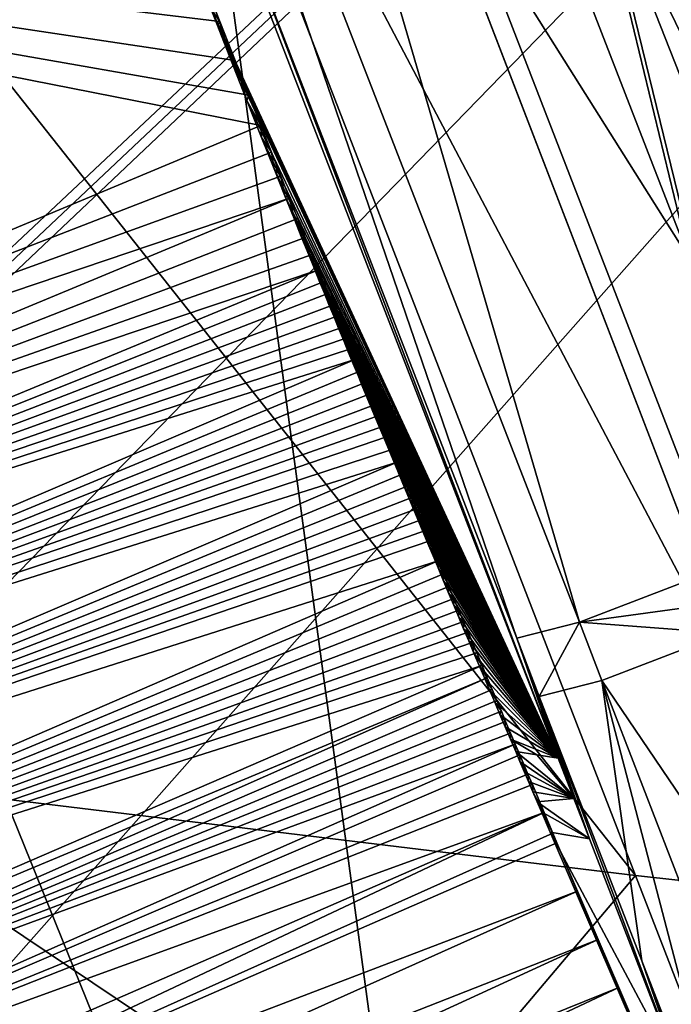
# Model space of a CAD drawing. Header units: millimetres. Extents: x -147 to 294, y -82 to 275.
# Tile 74 of 256: x 221.35 to 223.24, y 143.35 to 146.2. Entities that reach past the tile are written whole.
import ezdxf

# ---------------------------------------------------------------- set-up
doc = ezdxf.new("R2010")
doc.units = ezdxf.units.MM
doc.header["$LTSCALE"] = 67.506716
for name, color, linetype in [('3148', 7, 'CONTINUOUS'), ('3151', 7, 'CONTINUOUS'), ('3152', 7, 'CONTINUOUS'), ('3153', 7, 'CONTINUOUS'), ('3154', 7, 'CONTINUOUS'), ('3155', 7, 'CONTINUOUS'), ('3156', 7, 'CONTINUOUS'), ('3159', 7, 'CONTINUOUS'), ('3277', 7, 'CONTINUOUS'), ('3281', 7, 'CONTINUOUS'), ('3288', 7, 'CONTINUOUS'), ('3289', 7, 'CONTINUOUS'), ('3418', 7, 'CONTINUOUS'), ('3462', 7, 'CONTINUOUS'), ('3463', 7, 'CONTINUOUS'), ('3466', 7, 'CONTINUOUS'), ('3558', 7, 'CONTINUOUS'), ('3559', 7, 'CONTINUOUS'), ('3560', 7, 'CONTINUOUS'), ('3561', 7, 'CONTINUOUS'), ('3562', 7, 'CONTINUOUS'), ('4000', 7, 'CONTINUOUS'), ('762', 7, 'CONTINUOUS'), ('978', 7, 'CONTINUOUS')]:
    doc.layers.add(name, color=color, linetype=linetype)

msp = doc.modelspace()

# ---------------------------------------------------------------- linework, layer by layer
at = {"layer": '3148', "linetype": 'CONTINUOUS'}
for points in [[(221.9344, 146.1967, -29.302), (221.886, 146.3208, -29.3101), (221.9078, 146.2347, -29.2019), (221.9344, 146.1967, -29.302)], [(221.9272, 146.1852, -29.1994), (221.9344, 146.1967, -29.302), (221.9078, 146.2347, -29.2019), (221.9272, 146.1852, -29.1994)], [(221.9457, 146.1382, -29.1969), (221.9344, 146.1967, -29.302), (221.9272, 146.1852, -29.1994), (221.9457, 146.1382, -29.1969)], [(221.9786, 146.0839, -29.2944), (221.9344, 146.1967, -29.302), (221.9633, 146.0936, -29.1945), (221.9786, 146.0839, -29.2944)], [(221.9633, 146.0936, -29.1945), (221.9344, 146.1967, -29.302), (221.9457, 146.1382, -29.1969), (221.9633, 146.0936, -29.1945)], [(222.0129, 145.9679, -29.1876), (221.9786, 146.0839, -29.2944), (221.9633, 146.0936, -29.1945), (222.0129, 145.9679, -29.1876)], [(222.0181, 145.9834, -29.2874), (221.9786, 146.0839, -29.2944), (222.0129, 145.9679, -29.1876), (222.0181, 145.9834, -29.2874)], [(222.0528, 145.8953, -29.2811), (222.0181, 145.9834, -29.2874), (222.0129, 145.9679, -29.1876), (222.0528, 145.8953, -29.2811)], [(222.0553, 145.8608, -29.1815), (222.0528, 145.8953, -29.2811), (222.0129, 145.9679, -29.1876), (222.0553, 145.8608, -29.1815)], [(222.0836, 145.8176, -29.2754), (222.0528, 145.8953, -29.2811), (222.0553, 145.8608, -29.1815), (222.0836, 145.8176, -29.2754)], [(222.0917, 145.7695, -29.1761), (222.0836, 145.8176, -29.2754), (222.0553, 145.8608, -29.1815), (222.0917, 145.7695, -29.1761)], [(222.1112, 145.7481, -29.2702), (222.0836, 145.8176, -29.2754), (222.0917, 145.7695, -29.1761), (222.1112, 145.7481, -29.2702)], [(222.1228, 145.6916, -29.1714), (222.1112, 145.7481, -29.2702), (222.0917, 145.7695, -29.1761), (222.1228, 145.6916, -29.1714)], [(222.1364, 145.6849, -29.2655), (222.1112, 145.7481, -29.2702), (222.1228, 145.6916, -29.1714), (222.1364, 145.6849, -29.2655)], [(222.1495, 145.6253, -29.1673), (222.1364, 145.6849, -29.2655), (222.1228, 145.6916, -29.1714), (222.1495, 145.6253, -29.1673)], [(222.16, 145.6258, -29.2609), (222.1364, 145.6849, -29.2655), (222.1495, 145.6253, -29.1673), (222.16, 145.6258, -29.2609)], [(222.182, 145.5708, -29.2566), (222.16, 145.6258, -29.2609), (222.1495, 145.6253, -29.1673), (222.182, 145.5708, -29.2566)], [(222.1723, 145.5687, -29.1638), (222.182, 145.5708, -29.2566), (222.1495, 145.6253, -29.1673), (222.1723, 145.5687, -29.1638)], [(222.202, 145.5211, -29.2526), (222.182, 145.5708, -29.2566), (222.1723, 145.5687, -29.1638), (222.202, 145.5211, -29.2526)], [(222.1918, 145.5204, -29.1607), (222.202, 145.5211, -29.2526), (222.1723, 145.5687, -29.1638), (222.1918, 145.5204, -29.1607)], [(222.2084, 145.4794, -29.158), (222.202, 145.5211, -29.2526), (222.1918, 145.5204, -29.1607), (222.2084, 145.4794, -29.158)], [(222.22, 145.4767, -29.2491), (222.202, 145.5211, -29.2526), (222.2084, 145.4794, -29.158), (222.22, 145.4767, -29.2491)]]:
    msp.add_3dface(points, dxfattribs=at)
at = {"layer": '3151', "linetype": 'CONTINUOUS'}
for points in [[(222.9147, 144.0615, -28.9999), (221.9078, 146.2347, -29.2019), (222.0712, 146.2392, -29.1295), (222.9147, 144.0615, -28.9999)], [(221.9272, 146.1852, -29.1994), (221.9078, 146.2347, -29.2019), (222.9147, 144.0615, -28.9999), (221.9272, 146.1852, -29.1994)], [(221.9457, 146.1382, -29.1969), (221.9272, 146.1852, -29.1994), (222.9147, 144.0615, -28.9999), (221.9457, 146.1382, -29.1969)], [(221.9633, 146.0936, -29.1945), (221.9457, 146.1382, -29.1969), (222.9147, 144.0615, -28.9999), (221.9633, 146.0936, -29.1945)], [(222.0129, 145.9679, -29.1876), (221.9633, 146.0936, -29.1945), (222.9147, 144.0615, -28.9999), (222.0129, 145.9679, -29.1876)], [(222.0553, 145.8608, -29.1815), (222.0129, 145.9679, -29.1876), (222.9147, 144.0615, -28.9999), (222.0553, 145.8608, -29.1815)], [(222.0917, 145.7695, -29.1761), (222.0553, 145.8608, -29.1815), (222.9147, 144.0615, -28.9999), (222.0917, 145.7695, -29.1761)], [(222.1228, 145.6916, -29.1714), (222.0917, 145.7695, -29.1761), (222.9147, 144.0615, -28.9999), (222.1228, 145.6916, -29.1714)], [(222.1495, 145.6253, -29.1673), (222.1228, 145.6916, -29.1714), (222.9147, 144.0615, -28.9999), (222.1495, 145.6253, -29.1673)], [(222.1723, 145.5687, -29.1638), (222.1495, 145.6253, -29.1673), (222.9147, 144.0615, -28.9999), (222.1723, 145.5687, -29.1638)], [(222.1918, 145.5204, -29.1607), (222.1723, 145.5687, -29.1638), (222.9147, 144.0615, -28.9999), (222.1918, 145.5204, -29.1607)], [(222.2084, 145.4794, -29.158), (222.1918, 145.5204, -29.1607), (222.9147, 144.0615, -28.9999), (222.2084, 145.4794, -29.158)], [(222.2223, 145.4453, -29.1557), (222.2084, 145.4794, -29.158), (222.9147, 144.0615, -28.9999), (222.2223, 145.4453, -29.1557)], [(222.2363, 145.4111, -29.1534), (222.2223, 145.4453, -29.1557), (222.9147, 144.0615, -28.9999), (222.2363, 145.4111, -29.1534)], [(222.2503, 145.3768, -29.1511), (222.2363, 145.4111, -29.1534), (222.9147, 144.0615, -28.9999), (222.2503, 145.3768, -29.1511)], [(222.2643, 145.3425, -29.1488), (222.2503, 145.3768, -29.1511), (222.9147, 144.0615, -28.9999), (222.2643, 145.3425, -29.1488)], [(222.2784, 145.3082, -29.1464), (222.2643, 145.3425, -29.1488), (222.9147, 144.0615, -28.9999), (222.2784, 145.3082, -29.1464)], [(222.2925, 145.2738, -29.144), (222.2784, 145.3082, -29.1464), (222.9147, 144.0615, -28.9999), (222.2925, 145.2738, -29.144)], [(222.3066, 145.2394, -29.1416), (222.2925, 145.2738, -29.144), (222.9147, 144.0615, -28.9999), (222.3066, 145.2394, -29.1416)], [(222.3207, 145.2049, -29.1392), (222.3066, 145.2394, -29.1416), (222.9147, 144.0615, -28.9999), (222.3207, 145.2049, -29.1392)], [(222.3349, 145.1704, -29.1368), (222.3207, 145.2049, -29.1392), (222.9147, 144.0615, -28.9999), (222.3349, 145.1704, -29.1368)], [(222.3491, 145.1359, -29.1343), (222.3349, 145.1704, -29.1368), (222.9147, 144.0615, -28.9999), (222.3491, 145.1359, -29.1343)], [(222.3634, 145.1013, -29.1319), (222.3491, 145.1359, -29.1343), (222.9147, 144.0615, -28.9999), (222.3634, 145.1013, -29.1319)], [(222.3776, 145.0667, -29.1294), (222.3634, 145.1013, -29.1319), (222.9147, 144.0615, -28.9999), (222.3776, 145.0667, -29.1294)], [(222.392, 145.032, -29.1269), (222.3776, 145.0667, -29.1294), (222.9147, 144.0615, -28.9999), (222.392, 145.032, -29.1269)], [(222.4063, 144.9973, -29.1243), (222.392, 145.032, -29.1269), (222.9147, 144.0615, -28.9999), (222.4063, 144.9973, -29.1243)], [(222.4207, 144.9626, -29.1217), (222.4063, 144.9973, -29.1243), (222.9147, 144.0615, -28.9999), (222.4207, 144.9626, -29.1217)], [(222.4352, 144.9278, -29.1192), (222.4207, 144.9626, -29.1217), (222.9147, 144.0615, -28.9999), (222.4352, 144.9278, -29.1192)], [(222.4496, 144.893, -29.1165), (222.4352, 144.9278, -29.1192), (222.9147, 144.0615, -28.9999), (222.4496, 144.893, -29.1165)], [(222.4642, 144.8581, -29.1139), (222.4496, 144.893, -29.1165), (222.9147, 144.0615, -28.9999), (222.4642, 144.8581, -29.1139)], [(222.4787, 144.8232, -29.1112), (222.4642, 144.8581, -29.1139), (222.9147, 144.0615, -28.9999), (222.4787, 144.8232, -29.1112)], [(222.4933, 144.7883, -29.1086), (222.4787, 144.8232, -29.1112), (222.9147, 144.0615, -28.9999), (222.4933, 144.7883, -29.1086)], [(222.5079, 144.7533, -29.1059), (222.4933, 144.7883, -29.1086), (222.9147, 144.0615, -28.9999), (222.5079, 144.7533, -29.1059)], [(222.5226, 144.7183, -29.1032), (222.5079, 144.7533, -29.1059), (222.9147, 144.0615, -28.9999), (222.5226, 144.7183, -29.1032)], [(222.5373, 144.6833, -29.1004), (222.5226, 144.7183, -29.1032), (222.9147, 144.0615, -28.9999), (222.5373, 144.6833, -29.1004)], [(222.552, 144.6482, -29.0977), (222.5373, 144.6833, -29.1004), (222.9147, 144.0615, -28.9999), (222.552, 144.6482, -29.0977)], [(222.5667, 144.613, -29.0949), (222.552, 144.6482, -29.0977), (222.9147, 144.0615, -28.9999), (222.5667, 144.613, -29.0949)], [(222.5815, 144.5778, -29.0921), (222.5667, 144.613, -29.0949), (222.9147, 144.0615, -28.9999), (222.5815, 144.5778, -29.0921)], [(222.5963, 144.5426, -29.0893), (222.5815, 144.5778, -29.0921), (222.9147, 144.0615, -28.9999), (222.5963, 144.5426, -29.0893)], [(222.6111, 144.5073, -29.0865), (222.5963, 144.5426, -29.0893), (222.9147, 144.0615, -28.9999), (222.6111, 144.5073, -29.0865)], [(222.6259, 144.472, -29.0837), (222.6111, 144.5073, -29.0865), (222.9147, 144.0615, -28.9999), (222.6259, 144.472, -29.0837)], [(222.6408, 144.4367, -29.0808), (222.6259, 144.472, -29.0837), (222.9147, 144.0615, -28.9999), (222.6408, 144.4367, -29.0808)], [(222.6557, 144.4013, -29.0779), (222.6408, 144.4367, -29.0808), (222.9147, 144.0615, -28.9999), (222.6557, 144.4013, -29.0779)], [(222.6707, 144.3658, -29.0751), (222.6557, 144.4013, -29.0779), (222.9147, 144.0615, -28.9999), (222.6707, 144.3658, -29.0751)], [(222.6857, 144.3303, -29.0721), (222.6707, 144.3658, -29.0751), (222.9147, 144.0615, -28.9999), (222.6857, 144.3303, -29.0721)], [(222.7007, 144.2948, -29.0692), (222.6857, 144.3303, -29.0721), (222.9147, 144.0615, -28.9999), (222.7007, 144.2948, -29.0692)], [(222.7157, 144.2593, -29.0663), (222.7007, 144.2948, -29.0692), (222.9147, 144.0615, -28.9999), (222.7157, 144.2593, -29.0663)], [(222.7308, 144.2237, -29.0633), (222.7157, 144.2593, -29.0663), (222.9147, 144.0615, -28.9999), (222.7308, 144.2237, -29.0633)], [(222.746, 144.1881, -29.0603), (222.7308, 144.2237, -29.0633), (222.9147, 144.0615, -28.9999), (222.746, 144.1881, -29.0603)], [(222.7611, 144.1524, -29.0573), (222.746, 144.1881, -29.0603), (222.9147, 144.0615, -28.9999), (222.7611, 144.1524, -29.0573)], [(222.7763, 144.1167, -29.0543), (222.7611, 144.1524, -29.0573), (222.9147, 144.0615, -28.9999), (222.7763, 144.1167, -29.0543)], [(222.7916, 144.0809, -29.0512), (222.7763, 144.1167, -29.0543), (222.8532, 144.0712, -29.0255), (222.7916, 144.0809, -29.0512)], [(222.8532, 144.0712, -29.0255), (222.7763, 144.1167, -29.0543), (222.9147, 144.0615, -28.9999), (222.8532, 144.0712, -29.0255)]]:
    msp.add_3dface(points, dxfattribs=at)
at = {"layer": '3152', "linetype": 'CONTINUOUS'}
for points in [[(222.9147, 144.0615, -28.9999), (222.0712, 146.2392, -29.1295), (221.9711, 146.535, -31.4926), (222.9147, 144.0615, -28.9999)], [(222.7947, 144.409, -31.3664), (222.9147, 144.0615, -28.9999), (221.9711, 146.535, -31.4926), (222.7947, 144.409, -31.3664)], [(222.9147, 144.0615, -28.9999), (222.7947, 144.409, -31.3664), (222.9601, 143.9444, -28.9919), (222.9147, 144.0615, -28.9999)], [(222.9601, 143.9444, -28.9919), (222.7947, 144.409, -31.3664), (223.0054, 143.8274, -28.9838), (222.9601, 143.9444, -28.9919)]]:
    msp.add_3dface(points, dxfattribs=at)
at = {"layer": '3153', "linetype": 'CONTINUOUS'}
for points in [[(221.676, 148.8954, -31.9176), (222.9762, 144.4562, -31.7015), (221.3074, 148.7532, -31.894), (221.676, 148.8954, -31.9176)], [(223.3333, 144.5929, -31.726), (222.9762, 144.4562, -31.7015), (221.676, 148.8954, -31.9176), (223.3333, 144.5929, -31.726)], [(222.4854, 146.7934, -31.8537), (223.3333, 144.5929, -31.726), (221.676, 148.8954, -31.9176), (222.4854, 146.7934, -31.8537)], [(222.7947, 144.409, -31.3664), (221.9711, 146.535, -31.4926), (221.3074, 148.7532, -31.894), (222.7947, 144.409, -31.3664)], [(222.9762, 144.4562, -31.7015), (222.7947, 144.409, -31.3664), (221.3074, 148.7532, -31.894), (222.9762, 144.4562, -31.7015)]]:
    msp.add_3dface(points, dxfattribs=at)
at = {"layer": '3154', "linetype": 'CONTINUOUS'}
for points in [[(222.9762, 144.4562, -31.7015), (223.3333, 144.5929, -31.726), (223.3656, 144.5086, -31.7203), (222.9762, 144.4562, -31.7015)], [(223.3983, 144.4239, -31.7145), (222.9762, 144.4562, -31.7015), (223.3656, 144.5086, -31.7203), (223.3983, 144.4239, -31.7145)], [(222.7947, 144.409, -31.3664), (222.9762, 144.4562, -31.7015), (222.86, 144.2404, -31.3547), (222.7947, 144.409, -31.3664)], [(222.86, 144.2404, -31.3547), (222.9762, 144.4562, -31.7015), (223.0411, 144.2871, -31.6894), (222.86, 144.2404, -31.3547)], [(223.0411, 144.2871, -31.6894), (222.9762, 144.4562, -31.7015), (223.3983, 144.4239, -31.7145), (223.0411, 144.2871, -31.6894)]]:
    msp.add_3dface(points, dxfattribs=at)
at = {"layer": '3155', "linetype": 'CONTINUOUS'}
for points in [[(223.0054, 143.8274, -28.9838), (222.7947, 144.409, -31.3664), (222.86, 144.2404, -31.3547), (223.0054, 143.8274, -28.9838)], [(223.0054, 143.8274, -28.9838), (222.86, 144.2404, -31.3547), (223.2799, 143.119, -28.9321), (223.0054, 143.8274, -28.9838)], [(222.86, 144.2404, -31.3547), (223.157, 143.4742, -31.299), (223.2799, 143.119, -28.9321), (222.86, 144.2404, -31.3547)], [(223.157, 143.4742, -31.299), (223.4539, 142.7085, -31.2379), (223.5547, 142.4102, -28.8756), (223.157, 143.4742, -31.299)], [(223.2799, 143.119, -28.9321), (223.157, 143.4742, -31.299), (223.5547, 142.4102, -28.8756), (223.2799, 143.119, -28.9321)]]:
    msp.add_3dface(points, dxfattribs=at)
at = {"layer": '3156', "linetype": 'CONTINUOUS'}
for points in [[(223.0411, 144.2871, -31.6894), (223.3983, 144.4239, -31.7145), (223.9902, 142.8855, -31.5991), (223.0411, 144.2871, -31.6894)], [(222.86, 144.2404, -31.3547), (223.0411, 144.2871, -31.6894), (223.157, 143.4742, -31.299), (222.86, 144.2404, -31.3547)], [(223.0411, 144.2871, -31.6894), (223.4539, 142.7085, -31.2379), (223.157, 143.4742, -31.299), (223.0411, 144.2871, -31.6894)], [(223.4539, 142.7085, -31.2379), (223.0411, 144.2871, -31.6894), (223.6349, 142.7505, -31.5711), (223.4539, 142.7085, -31.2379)], [(223.6349, 142.7505, -31.5711), (223.0411, 144.2871, -31.6894), (223.9902, 142.8855, -31.5991), (223.6349, 142.7505, -31.5711)]]:
    msp.add_3dface(points, dxfattribs=at)
at = {"layer": '3159', "linetype": 'CONTINUOUS'}
for points in [[(222.9112, 143.8163, -29.089), (222.9707, 143.6763, -29.0731), (219.9581, 142.5267, -29.4246), (222.9112, 143.8163, -29.089)], [(219.9581, 142.5267, -29.4246), (222.9707, 143.6763, -29.0731), (220.0306, 142.3574, -29.4053), (219.9581, 142.5267, -29.4246)], [(222.9707, 143.6763, -29.0731), (223.0303, 143.5363, -29.0569), (220.0306, 142.3574, -29.4053), (222.9707, 143.6763, -29.0731)], [(220.0306, 142.3574, -29.4053), (223.0303, 143.5363, -29.0569), (220.1027, 142.1901, -29.3857), (220.0306, 142.3574, -29.4053)], [(223.0303, 143.5363, -29.0569), (223.0901, 143.3964, -29.0404), (220.1027, 142.1901, -29.3857), (223.0303, 143.5363, -29.0569)], [(220.1027, 142.1901, -29.3857), (223.0901, 143.3964, -29.0404), (220.1742, 142.0245, -29.3658), (220.1027, 142.1901, -29.3857)], [(223.0901, 143.3964, -29.0404), (223.1501, 143.2566, -29.0237), (220.1742, 142.0245, -29.3658), (223.0901, 143.3964, -29.0404)]]:
    msp.add_3dface(points, dxfattribs=at)
at = {"layer": '3277', "linetype": 'CONTINUOUS'}
for points in [[(222.22, 145.4767, -29.2491), (222.2339, 145.4422, -29.2462), (219.2364, 144.2425, -29.5908), (222.22, 145.4767, -29.2491)], [(222.2339, 145.4422, -29.2462), (222.2476, 145.4084, -29.2434), (219.2364, 144.2425, -29.5908), (222.2339, 145.4422, -29.2462)], [(222.2476, 145.4084, -29.2434), (222.2612, 145.375, -29.2407), (219.2364, 144.2425, -29.5908), (222.2476, 145.4084, -29.2434)], [(222.2612, 145.375, -29.2407), (222.2745, 145.3423, -29.2379), (219.2364, 144.2425, -29.5908), (222.2612, 145.375, -29.2407)], [(222.2745, 145.3423, -29.2379), (222.2876, 145.3101, -29.2352), (219.2364, 144.2425, -29.5908), (222.2745, 145.3423, -29.2379)], [(222.2876, 145.3101, -29.2352), (222.3005, 145.2785, -29.2325), (219.2364, 144.2425, -29.5908), (222.2876, 145.3101, -29.2352)], [(222.3005, 145.2785, -29.2325), (222.3131, 145.2475, -29.2299), (219.2364, 144.2425, -29.5908), (222.3005, 145.2785, -29.2325)], [(222.3131, 145.2475, -29.2299), (222.3256, 145.217, -29.2273), (219.2364, 144.2425, -29.5908), (222.3131, 145.2475, -29.2299)], [(219.2364, 144.2425, -29.5908), (222.3256, 145.217, -29.2273), (219.3589, 143.9466, -29.5658), (219.2364, 144.2425, -29.5908)], [(222.3256, 145.217, -29.2273), (222.3396, 145.1829, -29.2243), (219.3589, 143.9466, -29.5658), (222.3256, 145.217, -29.2273)], [(222.3396, 145.1829, -29.2243), (222.3532, 145.1496, -29.2214), (219.3589, 143.9466, -29.5658), (222.3396, 145.1829, -29.2243)], [(222.3532, 145.1496, -29.2214), (222.3666, 145.117, -29.2186), (219.3589, 143.9466, -29.5658), (222.3532, 145.1496, -29.2214)], [(222.3666, 145.117, -29.2186), (222.3797, 145.0851, -29.2157), (219.3589, 143.9466, -29.5658), (222.3666, 145.117, -29.2186)], [(222.3797, 145.0851, -29.2157), (222.3926, 145.0539, -29.213), (219.3589, 143.9466, -29.5658), (222.3797, 145.0851, -29.2157)], [(222.3926, 145.0539, -29.213), (222.4052, 145.0233, -29.2102), (219.3589, 143.9466, -29.5658), (222.3926, 145.0539, -29.213)], [(222.4052, 145.0233, -29.2102), (222.4175, 144.9933, -29.2075), (219.3589, 143.9466, -29.5658), (222.4052, 145.0233, -29.2102)], [(222.4175, 144.9933, -29.2075), (222.4329, 144.956, -29.2042), (219.3589, 143.9466, -29.5658), (222.4175, 144.9933, -29.2075)], [(222.4329, 144.956, -29.2042), (222.448, 144.9197, -29.2009), (219.3589, 143.9466, -29.5658), (222.4329, 144.956, -29.2042)], [(219.3589, 143.9466, -29.5658), (222.448, 144.9197, -29.2009), (219.4828, 143.6494, -29.5392), (219.3589, 143.9466, -29.5658)], [(222.448, 144.9197, -29.2009), (222.4626, 144.8844, -29.1977), (219.4828, 143.6494, -29.5392), (222.448, 144.9197, -29.2009)], [(222.4626, 144.8844, -29.1977), (222.4768, 144.85, -29.1945), (219.4828, 143.6494, -29.5392), (222.4626, 144.8844, -29.1977)], [(222.4768, 144.85, -29.1945), (222.4907, 144.8166, -29.1914), (219.4828, 143.6494, -29.5392), (222.4768, 144.85, -29.1945)], [(222.4907, 144.8166, -29.1914), (222.5042, 144.7841, -29.1884), (219.4828, 143.6494, -29.5392), (222.4907, 144.8166, -29.1914)], [(222.5042, 144.7841, -29.1884), (222.5174, 144.7525, -29.1854), (219.4828, 143.6494, -29.5392), (222.5042, 144.7841, -29.1884)], [(222.5174, 144.7525, -29.1854), (222.5302, 144.7217, -29.1826), (219.4828, 143.6494, -29.5392), (222.5174, 144.7525, -29.1854)], [(222.5302, 144.7217, -29.1826), (222.5427, 144.6917, -29.1797), (219.4828, 143.6494, -29.5392), (222.5302, 144.7217, -29.1826)], [(222.5427, 144.6917, -29.1797), (222.5668, 144.6339, -29.1743), (219.4828, 143.6494, -29.5392), (222.5427, 144.6917, -29.1797)], [(219.4828, 143.6494, -29.5392), (222.5668, 144.6339, -29.1743), (219.6082, 143.3509, -29.5109), (219.4828, 143.6494, -29.5392)], [(222.5668, 144.6339, -29.1743), (222.5826, 144.596, -29.1707), (219.6082, 143.3509, -29.5109), (222.5668, 144.6339, -29.1743)], [(222.5826, 144.596, -29.1707), (222.5979, 144.5594, -29.1671), (219.6082, 143.3509, -29.5109), (222.5826, 144.596, -29.1707)], [(222.5979, 144.5594, -29.1671), (222.6126, 144.5243, -29.1637), (219.6082, 143.3509, -29.5109), (222.5979, 144.5594, -29.1671)], [(222.6126, 144.5243, -29.1637), (222.6268, 144.4905, -29.1604), (219.6082, 143.3509, -29.5109), (222.6126, 144.5243, -29.1637)], [(222.6268, 144.4905, -29.1604), (222.6404, 144.458, -29.1572), (219.6082, 143.3509, -29.5109), (222.6268, 144.4905, -29.1604)], [(222.6404, 144.458, -29.1572), (222.6535, 144.4266, -29.154), (219.6082, 143.3509, -29.5109), (222.6404, 144.458, -29.1572)], [(222.6535, 144.4266, -29.154), (222.6662, 144.3964, -29.151), (219.6082, 143.3509, -29.5109), (222.6535, 144.4266, -29.154)], [(222.6662, 144.3964, -29.151), (222.6785, 144.3673, -29.148), (219.6082, 143.3509, -29.5109), (222.6662, 144.3964, -29.151)], [(222.6785, 144.3673, -29.148), (222.6941, 144.3301, -29.1441), (219.6082, 143.3509, -29.5109), (222.6785, 144.3673, -29.148)], [(222.6941, 144.3301, -29.1441), (219.735, 143.051, -29.4809), (219.6082, 143.3509, -29.5109), (222.6941, 144.3301, -29.1441)], [(222.709, 144.2946, -29.1403), (219.735, 143.051, -29.4809), (222.6941, 144.3301, -29.1441), (222.709, 144.2946, -29.1403)], [(219.7624, 142.9868, -29.4743), (219.735, 143.051, -29.4809), (222.709, 144.2946, -29.1403), (219.7624, 142.9868, -29.4743)], [(222.7233, 144.2608, -29.1367), (219.7624, 142.9868, -29.4743), (222.709, 144.2946, -29.1403), (222.7233, 144.2608, -29.1367)], [(222.7369, 144.2284, -29.1332), (219.7624, 142.9868, -29.4743), (222.7233, 144.2608, -29.1367), (222.7369, 144.2284, -29.1332)], [(222.75, 144.1975, -29.1299), (219.7624, 142.9868, -29.4743), (222.7369, 144.2284, -29.1332), (222.75, 144.1975, -29.1299)], [(222.7624, 144.168, -29.1268), (219.7624, 142.9868, -29.4743), (222.75, 144.1975, -29.1299), (222.7624, 144.168, -29.1268)], [(222.7767, 144.1341, -29.1234), (219.7624, 142.9868, -29.4743), (222.7624, 144.168, -29.1268), (222.7767, 144.1341, -29.1234)], [(222.7904, 144.1018, -29.1202), (219.7624, 142.9868, -29.4743), (222.7767, 144.1341, -29.1234), (222.7904, 144.1018, -29.1202)], [(219.8411, 142.8017, -29.4548), (219.7624, 142.9868, -29.4743), (222.7904, 144.1018, -29.1202), (219.8411, 142.8017, -29.4548)], [(222.8033, 144.0712, -29.1173), (219.8411, 142.8017, -29.4548), (222.7904, 144.1018, -29.1202), (222.8033, 144.0712, -29.1173)], [(222.8268, 144.0156, -29.1112), (219.8411, 142.8017, -29.4548), (222.8033, 144.0712, -29.1173), (222.8268, 144.0156, -29.1112)], [(222.8398, 143.9849, -29.107), (219.8411, 142.8017, -29.4548), (222.8268, 144.0156, -29.1112), (222.8398, 143.9849, -29.107)], [(222.874, 143.904, -29.0987), (219.8411, 142.8017, -29.4548), (222.8398, 143.9849, -29.107), (222.874, 143.904, -29.0987)], [(222.874, 143.904, -29.0987), (221.3962, 143.26, -29.2668), (219.8411, 142.8017, -29.4548), (222.874, 143.904, -29.0987)]]:
    msp.add_3dface(points, dxfattribs=at)
at = {"layer": '3281', "linetype": 'CONTINUOUS'}
for points in [[(221.886, 146.3208, -29.3101), (221.9344, 146.1967, -29.302), (218.288, 146.6369, -29.7387), (221.886, 146.3208, -29.3101)], [(221.9344, 146.1967, -29.302), (221.9786, 146.0839, -29.2944), (218.288, 146.6369, -29.7387), (221.9344, 146.1967, -29.302)], [(221.9786, 146.0839, -29.2944), (222.0181, 145.9834, -29.2874), (218.288, 146.6369, -29.7387), (221.9786, 146.0839, -29.2944)], [(222.0181, 145.9834, -29.2874), (222.0528, 145.8953, -29.2811), (218.288, 146.6369, -29.7387), (222.0181, 145.9834, -29.2874)], [(222.0528, 145.8953, -29.2811), (219.0711, 144.6478, -29.6225), (218.288, 146.6369, -29.7387), (222.0528, 145.8953, -29.2811)], [(222.0528, 145.8953, -29.2811), (222.0836, 145.8176, -29.2754), (219.0711, 144.6478, -29.6225), (222.0528, 145.8953, -29.2811)], [(222.0836, 145.8176, -29.2754), (222.1112, 145.7481, -29.2702), (219.0711, 144.6478, -29.6225), (222.0836, 145.8176, -29.2754)], [(222.1112, 145.7481, -29.2702), (222.1364, 145.6849, -29.2655), (219.0711, 144.6478, -29.6225), (222.1112, 145.7481, -29.2702)], [(222.1364, 145.6849, -29.2655), (219.1534, 144.4451, -29.607), (219.0711, 144.6478, -29.6225), (222.1364, 145.6849, -29.2655)], [(222.1364, 145.6849, -29.2655), (222.16, 145.6258, -29.2609), (219.1534, 144.4451, -29.607), (222.1364, 145.6849, -29.2655)], [(222.16, 145.6258, -29.2609), (222.182, 145.5708, -29.2566), (219.1534, 144.4451, -29.607), (222.16, 145.6258, -29.2609)], [(222.182, 145.5708, -29.2566), (222.202, 145.5211, -29.2526), (219.1534, 144.4451, -29.607), (222.182, 145.5708, -29.2566)], [(222.202, 145.5211, -29.2526), (222.22, 145.4767, -29.2491), (219.1534, 144.4451, -29.607), (222.202, 145.5211, -29.2526)], [(222.22, 145.4767, -29.2491), (219.2364, 144.2425, -29.5908), (219.1534, 144.4451, -29.607), (222.22, 145.4767, -29.2491)]]:
    msp.add_3dface(points, dxfattribs=at)
at = {"layer": '3288', "linetype": 'CONTINUOUS'}
for points in [[(221.514, 147.9182, -26.6418), (219.6409, 148.1457, -27.412), (223.1387, 143.7218, -26.4478), (221.514, 147.9182, -26.6418)], [(223.1387, 143.7218, -26.4478), (219.6409, 148.1457, -27.412), (221.3135, 143.9428, -27.1955), (223.1387, 143.7218, -26.4478)], [(222.136, 147.8485, -26.4113), (221.514, 147.9182, -26.6418), (223.7603, 143.6533, -26.2218), (222.136, 147.8485, -26.4113)], [(221.514, 147.9182, -26.6418), (223.1387, 143.7218, -26.4478), (223.7603, 143.6533, -26.2218), (221.514, 147.9182, -26.6418)], [(222.7519, 147.7824, -26.1957), (222.136, 147.8485, -26.4113), (223.7603, 143.6533, -26.2218), (222.7519, 147.7824, -26.1957)], [(223.2893, 147.7271, -26.0178), (222.7519, 147.7824, -26.1957), (224.3754, 143.5889, -26.0128), (223.2893, 147.7271, -26.0178)], [(224.3754, 143.5889, -26.0128), (222.7519, 147.7824, -26.1957), (223.7603, 143.6533, -26.2218), (224.3754, 143.5889, -26.0128)]]:
    msp.add_3dface(points, dxfattribs=at)
at = {"layer": '3289', "linetype": 'CONTINUOUS'}
for points in [[(221.9639, 142.3324, -27.0591), (221.3135, 143.9428, -27.1955), (220.1165, 142.5933, -27.9341), (221.9639, 142.3324, -27.0591)], [(223.1387, 143.7218, -26.4478), (221.3135, 143.9428, -27.1955), (221.9639, 142.3324, -27.0591), (223.1387, 143.7218, -26.4478)], [(223.7637, 142.1091, -26.3331), (223.1387, 143.7218, -26.4478), (221.9639, 142.3324, -27.0591), (223.7637, 142.1091, -26.3331)], [(223.7603, 143.6533, -26.2218), (223.1387, 143.7218, -26.4478), (223.7637, 142.1091, -26.3331), (223.7603, 143.6533, -26.2218)]]:
    msp.add_3dface(points, dxfattribs=at)
at = {"layer": '3418', "linetype": 'CONTINUOUS'}
msp.add_3dface([(221.9751, 149.6116, -27.605), (224.017, 147.8893, -26.7709), (223.5764, 145.5333, -27.4719), (221.9751, 149.6116, -27.605)], dxfattribs=at)
at = {"layer": '3462', "linetype": 'CONTINUOUS'}
for points in [[(223.2941, 145.5094, -31.6425), (222.8551, 146.644, -31.7041), (223.0047, 146.7092, -30.9926), (223.2941, 145.5094, -31.6425)], [(223.4446, 145.5911, -30.9286), (223.2941, 145.5094, -31.6425), (223.0047, 146.7092, -30.9926), (223.4446, 145.5911, -30.9286)]]:
    msp.add_3dface(points, dxfattribs=at)
at = {"layer": '3463', "linetype": 'CONTINUOUS'}
for points in [[(221.9751, 149.6116, -27.605), (223.5764, 145.5333, -27.4719), (221.8071, 149.7606, -31.0771), (221.9751, 149.6116, -27.605)], [(223.5764, 145.5333, -27.4719), (222.1498, 148.886, -31.0706), (221.8071, 149.7606, -31.0771), (223.5764, 145.5333, -27.4719)], [(222.1498, 148.886, -31.0706), (223.5764, 145.5333, -27.4719), (223.0047, 146.7092, -30.9926), (222.1498, 148.886, -31.0706)], [(223.5764, 145.5333, -27.4719), (223.4446, 145.5911, -30.9286), (223.0047, 146.7092, -30.9926), (223.5764, 145.5333, -27.4719)]]:
    msp.add_3dface(points, dxfattribs=at)
at = {"layer": '3466', "linetype": 'CONTINUOUS'}
for points in [[(223.3333, 144.5929, -31.726), (222.4854, 146.7934, -31.8537), (223.2941, 145.5094, -31.6425), (223.3333, 144.5929, -31.726)], [(222.4854, 146.7934, -31.8537), (222.8551, 146.644, -31.7041), (223.2941, 145.5094, -31.6425), (222.4854, 146.7934, -31.8537)]]:
    msp.add_3dface(points, dxfattribs=at)
at = {"layer": '3558', "linetype": 'CONTINUOUS'}
for points in [[(219.9581, 142.5267, -29.4246), (221.3962, 143.26, -29.2668), (222.874, 143.904, -29.0987), (219.9581, 142.5267, -29.4246)], [(219.9581, 142.5267, -29.4246), (222.874, 143.904, -29.0987), (222.8995, 143.8441, -29.0921), (219.9581, 142.5267, -29.4246)], [(222.9112, 143.8163, -29.089), (219.9581, 142.5267, -29.4246), (222.8995, 143.8441, -29.0921), (222.9112, 143.8163, -29.089)]]:
    msp.add_3dface(points, dxfattribs=at)
at = {"layer": '3559', "linetype": 'CONTINUOUS'}
for points in [[(222.9112, 143.8163, -29.089), (222.8995, 143.8441, -29.0921), (222.8913, 143.8468, -29.0311), (222.9112, 143.8163, -29.089)], [(223.2065, 143.1142, -28.9635), (222.9112, 143.8163, -29.089), (222.8913, 143.8468, -29.0311), (223.2065, 143.1142, -28.9635)], [(222.9707, 143.6763, -29.0731), (222.9112, 143.8163, -29.089), (223.2065, 143.1142, -28.9635), (222.9707, 143.6763, -29.0731)], [(223.0303, 143.5363, -29.0569), (222.9707, 143.6763, -29.0731), (223.2065, 143.1142, -28.9635), (223.0303, 143.5363, -29.0569)], [(223.0901, 143.3964, -29.0404), (223.0303, 143.5363, -29.0569), (223.2065, 143.1142, -28.9635), (223.0901, 143.3964, -29.0404)], [(223.1501, 143.2566, -29.0237), (223.0901, 143.3964, -29.0404), (223.2065, 143.1142, -28.9635), (223.1501, 143.2566, -29.0237)]]:
    msp.add_3dface(points, dxfattribs=at)
at = {"layer": '3560', "linetype": 'CONTINUOUS'}
for points in [[(222.7916, 144.0809, -29.0512), (222.8532, 144.0712, -29.0255), (222.9601, 143.9444, -28.9919), (222.7916, 144.0809, -29.0512)], [(222.7916, 144.0809, -29.0512), (222.9601, 143.9444, -28.9919), (222.804, 144.0518, -29.0488), (222.7916, 144.0809, -29.0512)], [(222.8532, 144.0712, -29.0255), (222.9147, 144.0615, -28.9999), (222.9601, 143.9444, -28.9919), (222.8532, 144.0712, -29.0255)], [(222.804, 144.0518, -29.0488), (222.9601, 143.9444, -28.9919), (222.8164, 144.0226, -29.0463), (222.804, 144.0518, -29.0488)], [(222.8164, 144.0226, -29.0463), (222.9601, 143.9444, -28.9919), (222.8288, 143.9935, -29.0438), (222.8164, 144.0226, -29.0463)], [(222.8288, 143.9935, -29.0438), (222.9601, 143.9444, -28.9919), (222.8413, 143.9643, -29.0413), (222.8288, 143.9935, -29.0438)], [(222.8413, 143.9643, -29.0413), (222.9601, 143.9444, -28.9919), (222.8537, 143.9351, -29.0388), (222.8413, 143.9643, -29.0413)], [(222.9601, 143.9444, -28.9919), (223.0054, 143.8274, -28.9838), (222.8537, 143.9351, -29.0388), (222.9601, 143.9444, -28.9919)], [(222.8537, 143.9351, -29.0388), (223.0054, 143.8274, -28.9838), (222.8661, 143.9059, -29.0362), (222.8537, 143.9351, -29.0388)], [(223.0054, 143.8274, -28.9838), (222.8913, 143.8468, -29.0311), (222.8661, 143.9059, -29.0362), (223.0054, 143.8274, -28.9838)], [(223.0054, 143.8274, -28.9838), (223.2799, 143.119, -28.9321), (222.8913, 143.8468, -29.0311), (223.0054, 143.8274, -28.9838)], [(223.2799, 143.119, -28.9321), (223.2065, 143.1142, -28.9635), (222.8913, 143.8468, -29.0311), (223.2799, 143.119, -28.9321)]]:
    msp.add_3dface(points, dxfattribs=at)
at = {"layer": '3561', "linetype": 'CONTINUOUS'}
for points in [[(222.22, 145.4767, -29.2491), (222.2084, 145.4794, -29.158), (222.2223, 145.4453, -29.1557), (222.22, 145.4767, -29.2491)], [(222.22, 145.4767, -29.2491), (222.2223, 145.4453, -29.1557), (222.2339, 145.4422, -29.2462), (222.22, 145.4767, -29.2491)], [(222.2223, 145.4453, -29.1557), (222.2363, 145.4111, -29.1534), (222.2339, 145.4422, -29.2462), (222.2223, 145.4453, -29.1557)], [(222.2363, 145.4111, -29.1534), (222.2476, 145.4084, -29.2434), (222.2339, 145.4422, -29.2462), (222.2363, 145.4111, -29.1534)], [(222.2363, 145.4111, -29.1534), (222.2503, 145.3768, -29.1511), (222.2612, 145.375, -29.2407), (222.2363, 145.4111, -29.1534)], [(222.2363, 145.4111, -29.1534), (222.2612, 145.375, -29.2407), (222.2476, 145.4084, -29.2434), (222.2363, 145.4111, -29.1534)], [(222.2503, 145.3768, -29.1511), (222.2643, 145.3425, -29.1488), (222.2745, 145.3423, -29.2379), (222.2503, 145.3768, -29.1511)], [(222.2503, 145.3768, -29.1511), (222.2745, 145.3423, -29.2379), (222.2612, 145.375, -29.2407), (222.2503, 145.3768, -29.1511)], [(222.2643, 145.3425, -29.1488), (222.2784, 145.3082, -29.1464), (222.2876, 145.3101, -29.2352), (222.2643, 145.3425, -29.1488)], [(222.2643, 145.3425, -29.1488), (222.2876, 145.3101, -29.2352), (222.2745, 145.3423, -29.2379), (222.2643, 145.3425, -29.1488)], [(222.2784, 145.3082, -29.1464), (222.3005, 145.2785, -29.2325), (222.2876, 145.3101, -29.2352), (222.2784, 145.3082, -29.1464)], [(222.2784, 145.3082, -29.1464), (222.2925, 145.2738, -29.144), (222.3005, 145.2785, -29.2325), (222.2784, 145.3082, -29.1464)], [(222.2925, 145.2738, -29.144), (222.3131, 145.2475, -29.2299), (222.3005, 145.2785, -29.2325), (222.2925, 145.2738, -29.144)], [(222.2925, 145.2738, -29.144), (222.3066, 145.2394, -29.1416), (222.3131, 145.2475, -29.2299), (222.2925, 145.2738, -29.144)], [(222.3066, 145.2394, -29.1416), (222.3256, 145.217, -29.2273), (222.3131, 145.2475, -29.2299), (222.3066, 145.2394, -29.1416)], [(222.3066, 145.2394, -29.1416), (222.3207, 145.2049, -29.1392), (222.3256, 145.217, -29.2273), (222.3066, 145.2394, -29.1416)], [(222.3207, 145.2049, -29.1392), (222.3396, 145.1829, -29.2243), (222.3256, 145.217, -29.2273), (222.3207, 145.2049, -29.1392)], [(222.3207, 145.2049, -29.1392), (222.3349, 145.1704, -29.1368), (222.3396, 145.1829, -29.2243), (222.3207, 145.2049, -29.1392)], [(222.3349, 145.1704, -29.1368), (222.3532, 145.1496, -29.2214), (222.3396, 145.1829, -29.2243), (222.3349, 145.1704, -29.1368)], [(222.3349, 145.1704, -29.1368), (222.3491, 145.1359, -29.1343), (222.3532, 145.1496, -29.2214), (222.3349, 145.1704, -29.1368)], [(222.3491, 145.1359, -29.1343), (222.3666, 145.117, -29.2186), (222.3532, 145.1496, -29.2214), (222.3491, 145.1359, -29.1343)], [(222.3491, 145.1359, -29.1343), (222.3634, 145.1013, -29.1319), (222.3666, 145.117, -29.2186), (222.3491, 145.1359, -29.1343)], [(222.3634, 145.1013, -29.1319), (222.3797, 145.0851, -29.2157), (222.3666, 145.117, -29.2186), (222.3634, 145.1013, -29.1319)], [(222.3634, 145.1013, -29.1319), (222.3776, 145.0667, -29.1294), (222.3797, 145.0851, -29.2157), (222.3634, 145.1013, -29.1319)], [(222.3776, 145.0667, -29.1294), (222.3926, 145.0539, -29.213), (222.3797, 145.0851, -29.2157), (222.3776, 145.0667, -29.1294)], [(222.3776, 145.0667, -29.1294), (222.392, 145.032, -29.1269), (222.3926, 145.0539, -29.213), (222.3776, 145.0667, -29.1294)], [(222.392, 145.032, -29.1269), (222.4052, 145.0233, -29.2102), (222.3926, 145.0539, -29.213), (222.392, 145.032, -29.1269)], [(222.392, 145.032, -29.1269), (222.4063, 144.9973, -29.1243), (222.4052, 145.0233, -29.2102), (222.392, 145.032, -29.1269)], [(222.4063, 144.9973, -29.1243), (222.4175, 144.9933, -29.2075), (222.4052, 145.0233, -29.2102), (222.4063, 144.9973, -29.1243)], [(222.4063, 144.9973, -29.1243), (222.4207, 144.9626, -29.1217), (222.4175, 144.9933, -29.2075), (222.4063, 144.9973, -29.1243)], [(222.4207, 144.9626, -29.1217), (222.4329, 144.956, -29.2042), (222.4175, 144.9933, -29.2075), (222.4207, 144.9626, -29.1217)], [(222.4207, 144.9626, -29.1217), (222.4352, 144.9278, -29.1192), (222.4329, 144.956, -29.2042), (222.4207, 144.9626, -29.1217)], [(222.4352, 144.9278, -29.1192), (222.448, 144.9197, -29.2009), (222.4329, 144.956, -29.2042), (222.4352, 144.9278, -29.1192)], [(222.4352, 144.9278, -29.1192), (222.4496, 144.893, -29.1165), (222.448, 144.9197, -29.2009), (222.4352, 144.9278, -29.1192)], [(222.4496, 144.893, -29.1165), (222.4626, 144.8844, -29.1977), (222.448, 144.9197, -29.2009), (222.4496, 144.893, -29.1165)], [(222.4496, 144.893, -29.1165), (222.4642, 144.8581, -29.1139), (222.4626, 144.8844, -29.1977), (222.4496, 144.893, -29.1165)], [(222.4642, 144.8581, -29.1139), (222.4768, 144.85, -29.1945), (222.4626, 144.8844, -29.1977), (222.4642, 144.8581, -29.1139)], [(222.4642, 144.8581, -29.1139), (222.4787, 144.8232, -29.1112), (222.4768, 144.85, -29.1945), (222.4642, 144.8581, -29.1139)], [(222.4787, 144.8232, -29.1112), (222.4907, 144.8166, -29.1914), (222.4768, 144.85, -29.1945), (222.4787, 144.8232, -29.1112)], [(222.4787, 144.8232, -29.1112), (222.4933, 144.7883, -29.1086), (222.4907, 144.8166, -29.1914), (222.4787, 144.8232, -29.1112)], [(222.4933, 144.7883, -29.1086), (222.5042, 144.7841, -29.1884), (222.4907, 144.8166, -29.1914), (222.4933, 144.7883, -29.1086)], [(222.4933, 144.7883, -29.1086), (222.5079, 144.7533, -29.1059), (222.5042, 144.7841, -29.1884), (222.4933, 144.7883, -29.1086)], [(222.5079, 144.7533, -29.1059), (222.5174, 144.7525, -29.1854), (222.5042, 144.7841, -29.1884), (222.5079, 144.7533, -29.1059)], [(222.5079, 144.7533, -29.1059), (222.5226, 144.7183, -29.1032), (222.5302, 144.7217, -29.1826), (222.5079, 144.7533, -29.1059)], [(222.5079, 144.7533, -29.1059), (222.5302, 144.7217, -29.1826), (222.5174, 144.7525, -29.1854), (222.5079, 144.7533, -29.1059)], [(222.5226, 144.7183, -29.1032), (222.5427, 144.6917, -29.1797), (222.5302, 144.7217, -29.1826), (222.5226, 144.7183, -29.1032)], [(222.5226, 144.7183, -29.1032), (222.5373, 144.6833, -29.1004), (222.5427, 144.6917, -29.1797), (222.5226, 144.7183, -29.1032)], [(222.5373, 144.6833, -29.1004), (222.5668, 144.6339, -29.1743), (222.5427, 144.6917, -29.1797), (222.5373, 144.6833, -29.1004)], [(222.5373, 144.6833, -29.1004), (222.552, 144.6482, -29.0977), (222.5668, 144.6339, -29.1743), (222.5373, 144.6833, -29.1004)], [(222.552, 144.6482, -29.0977), (222.5667, 144.613, -29.0949), (222.5668, 144.6339, -29.1743), (222.552, 144.6482, -29.0977)], [(222.5667, 144.613, -29.0949), (222.5826, 144.596, -29.1707), (222.5668, 144.6339, -29.1743), (222.5667, 144.613, -29.0949)], [(222.5667, 144.613, -29.0949), (222.5815, 144.5778, -29.0921), (222.5826, 144.596, -29.1707), (222.5667, 144.613, -29.0949)], [(222.5815, 144.5778, -29.0921), (222.5979, 144.5594, -29.1671), (222.5826, 144.596, -29.1707), (222.5815, 144.5778, -29.0921)], [(222.5815, 144.5778, -29.0921), (222.5963, 144.5426, -29.0893), (222.5979, 144.5594, -29.1671), (222.5815, 144.5778, -29.0921)], [(222.5963, 144.5426, -29.0893), (222.6126, 144.5243, -29.1637), (222.5979, 144.5594, -29.1671), (222.5963, 144.5426, -29.0893)], [(222.5963, 144.5426, -29.0893), (222.6111, 144.5073, -29.0865), (222.6126, 144.5243, -29.1637), (222.5963, 144.5426, -29.0893)], [(222.6111, 144.5073, -29.0865), (222.6268, 144.4905, -29.1604), (222.6126, 144.5243, -29.1637), (222.6111, 144.5073, -29.0865)], [(222.6111, 144.5073, -29.0865), (222.6259, 144.472, -29.0837), (222.6268, 144.4905, -29.1604), (222.6111, 144.5073, -29.0865)], [(222.6259, 144.472, -29.0837), (222.6404, 144.458, -29.1572), (222.6268, 144.4905, -29.1604), (222.6259, 144.472, -29.0837)], [(222.6259, 144.472, -29.0837), (222.6408, 144.4367, -29.0808), (222.6404, 144.458, -29.1572), (222.6259, 144.472, -29.0837)], [(222.6408, 144.4367, -29.0808), (222.6535, 144.4266, -29.154), (222.6404, 144.458, -29.1572), (222.6408, 144.4367, -29.0808)], [(222.6408, 144.4367, -29.0808), (222.6557, 144.4013, -29.0779), (222.6535, 144.4266, -29.154), (222.6408, 144.4367, -29.0808)], [(222.6557, 144.4013, -29.0779), (222.6662, 144.3964, -29.151), (222.6535, 144.4266, -29.154), (222.6557, 144.4013, -29.0779)], [(222.6557, 144.4013, -29.0779), (222.6707, 144.3658, -29.0751), (222.6662, 144.3964, -29.151), (222.6557, 144.4013, -29.0779)], [(222.6707, 144.3658, -29.0751), (222.6785, 144.3673, -29.148), (222.6662, 144.3964, -29.151), (222.6707, 144.3658, -29.0751)], [(222.6707, 144.3658, -29.0751), (222.6941, 144.3301, -29.1441), (222.6785, 144.3673, -29.148), (222.6707, 144.3658, -29.0751)], [(222.6707, 144.3658, -29.0751), (222.6857, 144.3303, -29.0721), (222.6941, 144.3301, -29.1441), (222.6707, 144.3658, -29.0751)], [(222.6857, 144.3303, -29.0721), (222.7007, 144.2948, -29.0692), (222.709, 144.2946, -29.1403), (222.6857, 144.3303, -29.0721)], [(222.6857, 144.3303, -29.0721), (222.709, 144.2946, -29.1403), (222.6941, 144.3301, -29.1441), (222.6857, 144.3303, -29.0721)], [(222.7007, 144.2948, -29.0692), (222.7157, 144.2593, -29.0663), (222.7233, 144.2608, -29.1367), (222.7007, 144.2948, -29.0692)], [(222.7007, 144.2948, -29.0692), (222.7233, 144.2608, -29.1367), (222.709, 144.2946, -29.1403), (222.7007, 144.2948, -29.0692)], [(222.7157, 144.2593, -29.0663), (222.7369, 144.2284, -29.1332), (222.7233, 144.2608, -29.1367), (222.7157, 144.2593, -29.0663)], [(222.7157, 144.2593, -29.0663), (222.7308, 144.2237, -29.0633), (222.7369, 144.2284, -29.1332), (222.7157, 144.2593, -29.0663)], [(222.7308, 144.2237, -29.0633), (222.75, 144.1975, -29.1299), (222.7369, 144.2284, -29.1332), (222.7308, 144.2237, -29.0633)], [(222.7308, 144.2237, -29.0633), (222.746, 144.1881, -29.0603), (222.75, 144.1975, -29.1299), (222.7308, 144.2237, -29.0633)], [(222.746, 144.1881, -29.0603), (222.7624, 144.168, -29.1268), (222.75, 144.1975, -29.1299), (222.746, 144.1881, -29.0603)], [(222.746, 144.1881, -29.0603), (222.7611, 144.1524, -29.0573), (222.7624, 144.168, -29.1268), (222.746, 144.1881, -29.0603)], [(222.7611, 144.1524, -29.0573), (222.7767, 144.1341, -29.1234), (222.7624, 144.168, -29.1268), (222.7611, 144.1524, -29.0573)], [(222.7611, 144.1524, -29.0573), (222.7763, 144.1167, -29.0543), (222.7767, 144.1341, -29.1234), (222.7611, 144.1524, -29.0573)], [(222.7763, 144.1167, -29.0543), (222.7904, 144.1018, -29.1202), (222.7767, 144.1341, -29.1234), (222.7763, 144.1167, -29.0543)], [(222.7763, 144.1167, -29.0543), (222.7916, 144.0809, -29.0512), (222.7904, 144.1018, -29.1202), (222.7763, 144.1167, -29.0543)], [(222.7916, 144.0809, -29.0512), (222.8033, 144.0712, -29.1173), (222.7904, 144.1018, -29.1202), (222.7916, 144.0809, -29.0512)], [(222.8033, 144.0712, -29.1173), (222.7916, 144.0809, -29.0512), (222.804, 144.0518, -29.0488), (222.8033, 144.0712, -29.1173)], [(222.8268, 144.0156, -29.1112), (222.8033, 144.0712, -29.1173), (222.804, 144.0518, -29.0488), (222.8268, 144.0156, -29.1112)], [(222.8268, 144.0156, -29.1112), (222.804, 144.0518, -29.0488), (222.8164, 144.0226, -29.0463), (222.8268, 144.0156, -29.1112)], [(222.8268, 144.0156, -29.1112), (222.8164, 144.0226, -29.0463), (222.8288, 143.9935, -29.0438), (222.8268, 144.0156, -29.1112)], [(222.8398, 143.9849, -29.107), (222.8268, 144.0156, -29.1112), (222.8288, 143.9935, -29.0438), (222.8398, 143.9849, -29.107)], [(222.8398, 143.9849, -29.107), (222.8288, 143.9935, -29.0438), (222.8413, 143.9643, -29.0413), (222.8398, 143.9849, -29.107)], [(222.874, 143.904, -29.0987), (222.8398, 143.9849, -29.107), (222.8413, 143.9643, -29.0413), (222.874, 143.904, -29.0987)], [(222.874, 143.904, -29.0987), (222.8413, 143.9643, -29.0413), (222.8537, 143.9351, -29.0388), (222.874, 143.904, -29.0987)], [(222.8661, 143.9059, -29.0362), (222.8701, 143.9049, -29.0674), (222.8537, 143.9351, -29.0388), (222.8661, 143.9059, -29.0362)], [(222.874, 143.904, -29.0987), (222.8537, 143.9351, -29.0388), (222.8701, 143.9049, -29.0674), (222.874, 143.904, -29.0987)]]:
    msp.add_3dface(points, dxfattribs=at)
at = {"layer": '3562', "linetype": 'CONTINUOUS'}
for points in [[(222.8661, 143.9059, -29.0362), (222.8995, 143.8441, -29.0921), (222.8701, 143.9049, -29.0674), (222.8661, 143.9059, -29.0362)], [(222.8913, 143.8468, -29.0311), (222.8995, 143.8441, -29.0921), (222.8661, 143.9059, -29.0362), (222.8913, 143.8468, -29.0311)], [(222.874, 143.904, -29.0987), (222.8701, 143.9049, -29.0674), (222.8995, 143.8441, -29.0921), (222.874, 143.904, -29.0987)]]:
    msp.add_3dface(points, dxfattribs=at)
at = {"layer": '4000', "linetype": 'CONTINUOUS'}
for points in [[(222.8155, 150.4578, -26.9377), (222.7103, 150.3999, -27.0587), (226.1272, 141.7834, -26.6117), (222.8155, 150.4578, -26.9377)], [(222.8155, 150.4578, -26.9377), (226.1272, 141.7834, -26.6117), (224.98, 144.7901, -26.7755), (222.8155, 150.4578, -26.9377)], [(222.8155, 150.4578, -26.9377), (224.98, 144.7901, -26.7755), (224.0757, 147.1595, -26.8767), (222.8155, 150.4578, -26.9377)], [(222.7103, 150.3999, -27.0587), (222.6642, 150.385, -27.2371), (226.0141, 141.7376, -26.7383), (222.7103, 150.3999, -27.0587)], [(226.1272, 141.7834, -26.6117), (222.7103, 150.3999, -27.0587), (226.0141, 141.7376, -26.7383), (226.1272, 141.7834, -26.6117)], [(222.6642, 150.385, -27.2371), (225.9747, 141.7141, -26.9088), (226.0141, 141.7376, -26.7383), (222.6642, 150.385, -27.2371)], [(225.9747, 141.7141, -26.9088), (222.6642, 150.385, -27.2371), (224.249, 146.2346, -27.1447), (225.9747, 141.7141, -26.9088)]]:
    msp.add_3dface(points, dxfattribs=at)
at = {"layer": '762', "linetype": 'CONTINUOUS'}
for points in [[(231.9829, 155.9202, -52.4645), (231.8973, 143.1213, -53.2774), (221.1754, 152.1313, -50.3494), (231.9829, 155.9202, -52.4645)], [(221.1754, 152.1313, -50.3494), (222.4333, 142.8278, -50.896), (211.9492, 149.8707, -45.6933), (221.1754, 152.1313, -50.3494)], [(221.1754, 152.1313, -50.3494), (231.8973, 143.1213, -53.2774), (222.4333, 142.8278, -50.896), (221.1754, 152.1313, -50.3494)], [(211.9492, 149.8707, -45.6933), (222.4333, 142.8278, -50.896), (213.2822, 146.1187, -45.9388), (211.9492, 149.8707, -45.6933)], [(213.2822, 146.1187, -45.9388), (222.4333, 142.8278, -50.896), (214.2247, 142.0364, -46.0388), (213.2822, 146.1187, -45.9388)]]:
    msp.add_3dface(points, dxfattribs=at)
at = {"layer": '978', "linetype": 'CONTINUOUS'}
for points in [[(218.2013, 142.6009, -46.4617), (232.1917, 155.7539, -50.4823), (217.1615, 147.2214, -46.1762), (218.2013, 142.6009, -46.4617)], [(218.2091, 142.5556, -46.4633), (232.1917, 155.7539, -50.4823), (218.2013, 142.6009, -46.4617), (218.2091, 142.5556, -46.4633)], [(218.2167, 142.5108, -46.465), (232.1917, 155.7539, -50.4823), (218.2091, 142.5556, -46.4633), (218.2167, 142.5108, -46.465)], [(219.409, 142.6038, -47.1891), (232.1917, 155.7539, -50.4823), (218.2167, 142.5108, -46.465), (219.409, 142.6038, -47.1891)], [(220.6392, 142.6892, -47.8627), (232.1917, 155.7539, -50.4823), (219.409, 142.6038, -47.1891), (220.6392, 142.6892, -47.8627)], [(226.1701, 142.9566, -50.0986), (232.1917, 155.7539, -50.4823), (220.6392, 142.6892, -47.8627), (226.1701, 142.9566, -50.0986)]]:
    msp.add_3dface(points, dxfattribs=at)

doc.saveas('drawing.dxf')
